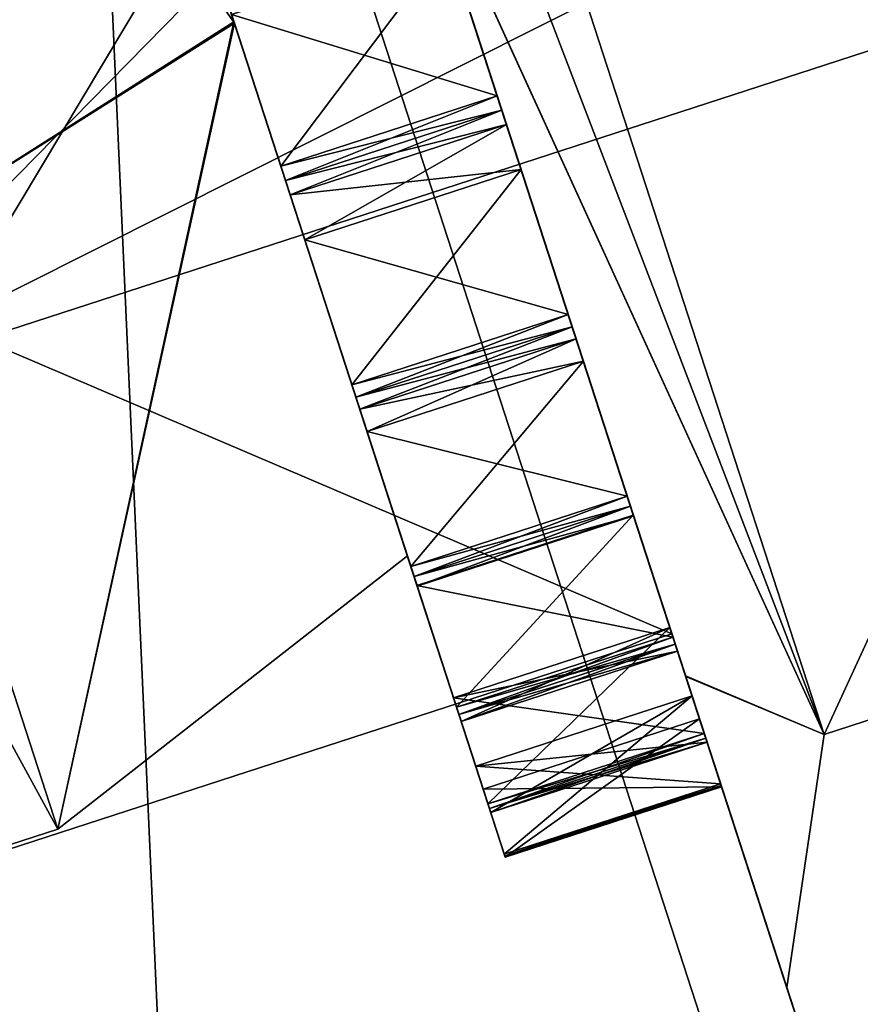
# Model space of a CAD drawing. Header units: inches. Extents: x -11.1 to 11.1, y -2.2 to 7.8.
# Tile 122 of 146: x -10.12 to -9.987, y 4.652 to 4.807. Entities that reach past the tile are written whole.
import ezdxf

# ---------------------------------------------------------------- set-up
doc = ezdxf.new("R2010")
doc.units = ezdxf.units.IN
doc.header["$LTSCALE"] = 101.851852
doc.header["$MEASUREMENT"] = 0
for name, color, linetype in [('19255', 7, 'CONTINUOUS'), ('19257', 7, 'CONTINUOUS'), ('19266', 7, 'CONTINUOUS'), ('19398', 7, 'CONTINUOUS'), ('19399', 7, 'CONTINUOUS'), ('19400', 7, 'CONTINUOUS'), ('19401', 7, 'CONTINUOUS'), ('19402', 7, 'CONTINUOUS'), ('19403', 7, 'CONTINUOUS'), ('19404', 7, 'CONTINUOUS'), ('19409', 7, 'CONTINUOUS'), ('19410', 7, 'CONTINUOUS'), ('29181', 7, 'CONTINUOUS'), ('29183', 7, 'CONTINUOUS'), ('29184', 7, 'CONTINUOUS'), ('29186', 7, 'CONTINUOUS'), ('29189', 7, 'CONTINUOUS'), ('29191', 7, 'CONTINUOUS'), ('29194', 7, 'CONTINUOUS'), ('29197', 7, 'CONTINUOUS'), ('29198', 7, 'CONTINUOUS'), ('29199', 7, 'CONTINUOUS'), ('29201', 7, 'CONTINUOUS'), ('29202', 7, 'CONTINUOUS'), ('29208', 7, 'CONTINUOUS'), ('29212', 7, 'CONTINUOUS'), ('29215', 7, 'CONTINUOUS'), ('29220', 7, 'CONTINUOUS'), ('29228', 7, 'CONTINUOUS'), ('29233', 7, 'CONTINUOUS'), ('29238', 7, 'CONTINUOUS'), ('29241', 7, 'CONTINUOUS'), ('29242', 7, 'CONTINUOUS'), ('29256', 7, 'CONTINUOUS'), ('29262', 7, 'CONTINUOUS'), ('29268', 7, 'CONTINUOUS'), ('29275', 7, 'CONTINUOUS'), ('29279', 7, 'CONTINUOUS'), ('29280', 7, 'CONTINUOUS'), ('29282', 7, 'CONTINUOUS'), ('29286', 7, 'CONTINUOUS'), ('29287', 7, 'CONTINUOUS'), ('29294', 7, 'CONTINUOUS'), ('29295', 7, 'CONTINUOUS'), ('29296', 7, 'CONTINUOUS'), ('29297', 7, 'CONTINUOUS'), ('29299', 7, 'CONTINUOUS'), ('29301', 7, 'CONTINUOUS'), ('29302', 7, 'CONTINUOUS'), ('29307', 7, 'CONTINUOUS'), ('29308', 7, 'CONTINUOUS'), ('29310', 7, 'CONTINUOUS'), ('29312', 7, 'CONTINUOUS'), ('29313', 7, 'CONTINUOUS'), ('29322', 7, 'CONTINUOUS')]:
    doc.layers.add(name, color=color, linetype=linetype)

msp = doc.modelspace()

# ---------------------------------------------------------------- linework, layer by layer
at = {"layer": '19255', "linetype": 'Continuous'}
for points in [[(-11.09507, 6.81308, 9.40325), (-9.76142, 2.70853, 13.23442), (-10.30034, 4.36716, 14.10393), (-11.09507, 6.81308, 9.40325)], [(-9.76142, 2.70853, 13.23442), (-11.09507, 6.81308, 9.40325), (-10.51656, 5.0326, 10.33823), (-9.76142, 2.70853, 13.23442)], [(-10.47549, 4.90621, 10.37387), (-9.76142, 2.70853, 13.23442), (-10.51656, 5.0326, 10.33823), (-10.47549, 4.90621, 10.37387)], [(-9.76142, 2.70853, 13.23442), (-10.47549, 4.90621, 10.37387), (-10.43443, 4.77983, 10.33823), (-9.76142, 2.70853, 13.23442)], [(-10.4044, 4.68742, 10.24098), (-9.76142, 2.70853, 13.23442), (-10.43443, 4.77983, 10.33823), (-10.4044, 4.68742, 10.24098)], [(-10.0624, 3.63485, 7.85078), (-9.76142, 2.70853, 13.23442), (-10.41483, 4.71951, 8.98736), (-10.0624, 3.63485, 7.85078)], [(-10.41483, 4.71951, 8.98736), (-9.76142, 2.70853, 13.23442), (-10.4044, 4.68742, 9.97552), (-10.41483, 4.71951, 8.98736)], [(-10.4044, 4.68742, 9.97552), (-9.76142, 2.70853, 13.23442), (-10.39342, 4.65363, 10.10825), (-10.4044, 4.68742, 9.97552)], [(-10.39342, 4.65363, 10.10825), (-9.76142, 2.70853, 13.23442), (-10.4044, 4.68742, 10.24098), (-10.39342, 4.65363, 10.10825)]]:
    msp.add_3dface(points, dxfattribs=at)
at = {"layer": '19257', "linetype": 'Continuous'}
for points in [[(-9.58262, 2.76662, 13.23442), (-10.91627, 6.87118, 14.40325), (-10.12154, 4.42525, 14.10393), (-9.58262, 2.76662, 13.23442)], [(-10.91627, 6.87118, 14.40325), (-9.58262, 2.76662, 13.23442), (-10.29669, 4.96431, 10.37387), (-10.91627, 6.87118, 14.40325)], [(-10.29669, 4.96431, 10.37387), (-9.58262, 2.76662, 13.23442), (-10.25563, 4.83792, 10.33823), (-10.29669, 4.96431, 10.37387)], [(-9.8836, 3.69295, 7.85078), (-10.23603, 4.77761, 8.98736), (-10.29669, 4.96431, 9.84262), (-9.8836, 3.69295, 7.85078)], [(-10.25563, 4.83792, 9.87827), (-9.8836, 3.69295, 7.85078), (-10.29669, 4.96431, 9.84262), (-10.25563, 4.83792, 9.87827)], [(-10.25563, 4.83792, 10.33823), (-9.58262, 2.76662, 13.23442), (-10.2256, 4.74552, 10.24098), (-10.25563, 4.83792, 10.33823)], [(-10.2256, 4.74552, 9.97552), (-9.8836, 3.69295, 7.85078), (-10.25563, 4.83792, 9.87827), (-10.2256, 4.74552, 9.97552)], [(-9.58262, 2.76662, 13.23442), (-9.58262, 2.76662, 6.17252), (-10.2256, 4.74552, 10.24098), (-9.58262, 2.76662, 13.23442)], [(-9.58262, 2.76662, 6.17252), (-9.8836, 3.69295, 7.85078), (-10.2256, 4.74552, 9.97552), (-9.58262, 2.76662, 6.17252)], [(-10.2256, 4.74552, 10.24098), (-9.58262, 2.76662, 6.17252), (-10.21462, 4.71172, 10.10825), (-10.2256, 4.74552, 10.24098)], [(-10.21462, 4.71172, 10.10825), (-9.58262, 2.76662, 6.17252), (-10.2256, 4.74552, 9.97552), (-10.21462, 4.71172, 10.10825)]]:
    msp.add_3dface(points, dxfattribs=at)
at = {"layer": '19266', "linetype": 'Continuous'}
for points in [[(-9.8836, 3.69295, 7.85078), (-10.41483, 4.71951, 8.98736), (-10.23603, 4.77761, 8.98736), (-9.8836, 3.69295, 7.85078)], [(-10.0624, 3.63485, 7.85078), (-10.41483, 4.71951, 8.98736), (-9.8836, 3.69295, 7.85078), (-10.0624, 3.63485, 7.85078)]]:
    msp.add_3dface(points, dxfattribs=at)
at = {"layer": '19398', "linetype": 'Continuous'}
for points in [[(-10.59798, 5.89159, 9.35825), (-9.9954, 4.03703, 9.35825), (-10.59798, 5.89159, 10.14575), (-10.59798, 5.89159, 9.35825)], [(-10.59798, 5.89159, 10.14575), (-9.9954, 4.03703, 9.35825), (-10.3474, 5.12036, 9.82411), (-10.59798, 5.89159, 10.14575)], [(-10.3474, 5.12036, 9.82411), (-9.9954, 4.03703, 9.35825), (-10.24599, 4.80825, 9.82411), (-10.3474, 5.12036, 9.82411)], [(-10.08252, 4.30514, 10.82634), (-10.29283, 4.95242, 11.10825), (-10.1953, 4.65224, 10.10825), (-10.08252, 4.30514, 10.82634)], [(-9.9954, 4.03703, 9.35825), (-10.1953, 4.65224, 10.10825), (-10.24599, 4.80825, 9.82411), (-9.9954, 4.03703, 9.35825)], [(-9.9954, 4.03703, 9.35825), (-10.08252, 4.30514, 10.82634), (-10.1953, 4.65224, 10.10825), (-9.9954, 4.03703, 9.35825)]]:
    msp.add_3dface(points, dxfattribs=at)
at = {"layer": '19399', "linetype": 'Continuous'}
for points in [[(-10.03306, 6.07514, 8.76425), (-9.43213, 4.22004, 8.76425), (-10.43252, 5.94535, 8.93823), (-10.03306, 6.07514, 8.76425)], [(-9.43213, 4.22004, 8.76425), (-10.03306, 6.07514, 8.76425), (-9.43047, 4.22058, 8.76425), (-9.43213, 4.22004, 8.76425)], [(-9.9954, 4.03703, 9.35825), (-10.59798, 5.89159, 9.35825), (-10.43252, 5.94535, 8.93823), (-9.9954, 4.03703, 9.35825)], [(-9.83051, 4.0906, 8.93883), (-9.9954, 4.03703, 9.35825), (-10.43252, 5.94535, 8.93823), (-9.83051, 4.0906, 8.93883)], [(-9.43213, 4.22004, 8.76425), (-9.83051, 4.0906, 8.93883), (-10.43252, 5.94535, 8.93823), (-9.43213, 4.22004, 8.76425)]]:
    msp.add_3dface(points, dxfattribs=at)
at = {"layer": '19400', "linetype": 'Continuous'}
for points in [[(-9.43047, 4.22058, 8.76425), (-10.03306, 6.07514, 8.76425), (-9.08567, 4.3907, 8.76425), (-9.43047, 4.22058, 8.76425)], [(-9.08567, 4.3907, 8.76425), (-10.03306, 6.07514, 8.76425), (-8.8028, 4.65114, 8.76425), (-9.08567, 4.3907, 8.76425)], [(-8.8028, 4.65114, 8.76425), (-10.03306, 6.07514, 8.76425), (-8.14349, 5.6877, 8.76425), (-8.8028, 4.65114, 8.76425)]]:
    msp.add_3dface(points, dxfattribs=at)
at = {"layer": '19401', "linetype": 'Continuous'}
for points in [[(-10.41918, 5.94968, 9.35825), (-9.8166, 4.09512, 10.14575), (-9.8166, 4.09512, 9.35825), (-10.41918, 5.94968, 9.35825)], [(-9.8166, 4.09512, 10.14575), (-10.41918, 5.94968, 9.35825), (-10.06719, 4.86635, 9.82411), (-9.8166, 4.09512, 10.14575)], [(-10.11403, 5.01051, 11.10825), (-9.90372, 4.36324, 10.82634), (-10.06719, 4.86635, 10.39239), (-10.11403, 5.01051, 11.10825)], [(-9.90372, 4.36324, 10.82634), (-10.0165, 4.71034, 10.10825), (-10.06719, 4.86635, 10.39239), (-9.90372, 4.36324, 10.82634)], [(-10.0165, 4.71034, 10.10825), (-9.8166, 4.09512, 10.14575), (-10.06719, 4.86635, 9.82411), (-10.0165, 4.71034, 10.10825)], [(-9.90372, 4.36324, 10.82634), (-9.8166, 4.09512, 10.14575), (-10.0165, 4.71034, 10.10825), (-9.90372, 4.36324, 10.82634)]]:
    msp.add_3dface(points, dxfattribs=at)
at = {"layer": '19402', "linetype": 'Continuous'}
for points in [[(-9.43047, 4.22058, 8.95225), (-10.03306, 6.07514, 8.95225), (-10.30609, 5.98643, 9.07116), (-9.43047, 4.22058, 8.95225)], [(-10.30609, 5.98643, 9.07116), (-10.41918, 5.94968, 9.35825), (-9.7039, 4.13174, 9.07158), (-10.30609, 5.98643, 9.07116)], [(-9.43161, 4.22021, 8.95225), (-10.30609, 5.98643, 9.07116), (-9.7039, 4.13174, 9.07158), (-9.43161, 4.22021, 8.95225)], [(-9.43047, 4.22058, 8.95225), (-10.30609, 5.98643, 9.07116), (-9.43161, 4.22021, 8.95225), (-9.43047, 4.22058, 8.95225)], [(-10.41918, 5.94968, 9.35825), (-9.8166, 4.09512, 9.35825), (-9.7039, 4.13174, 9.07158), (-10.41918, 5.94968, 9.35825)]]:
    msp.add_3dface(points, dxfattribs=at)
at = {"layer": '19403', "linetype": 'Continuous'}
msp.add_3dface([(-8.14349, 5.6877, 8.95225), (-10.03306, 6.07514, 8.95225), (-9.43047, 4.22058, 8.95225), (-8.14349, 5.6877, 8.95225)], dxfattribs=at)
at = {"layer": '19404', "linetype": 'Continuous'}
for points in [[(-10.29283, 4.95242, 11.10825), (-10.08252, 4.30514, 10.82634), (-10.11403, 5.01051, 11.10825), (-10.29283, 4.95242, 11.10825)], [(-10.11403, 5.01051, 11.10825), (-10.08252, 4.30514, 10.82634), (-9.90372, 4.36324, 10.82634), (-10.11403, 5.01051, 11.10825)]]:
    msp.add_3dface(points, dxfattribs=at)
at = {"layer": '19409', "linetype": 'Continuous'}
for points in [[(-10.0165, 4.71034, 10.10825), (-10.24599, 4.80825, 10.39239), (-10.06719, 4.86635, 10.39239), (-10.0165, 4.71034, 10.10825)], [(-10.1953, 4.65224, 10.10825), (-10.24599, 4.80825, 10.39239), (-10.0165, 4.71034, 10.10825), (-10.1953, 4.65224, 10.10825)]]:
    msp.add_3dface(points, dxfattribs=at)
at = {"layer": '19410', "linetype": 'Continuous'}
for points in [[(-10.24599, 4.80825, 9.82411), (-10.1953, 4.65224, 10.10825), (-10.06719, 4.86635, 9.82411), (-10.24599, 4.80825, 9.82411)], [(-10.1953, 4.65224, 10.10825), (-10.0165, 4.71034, 10.10825), (-10.06719, 4.86635, 9.82411), (-10.1953, 4.65224, 10.10825)]]:
    msp.add_3dface(points, dxfattribs=at)
at = {"layer": '29181', "color": 9, "linetype": 'Continuous', "true_color": 0xc6c1bc}
for points in [[(-10.0746, 4.77265, 10.34106), (-10.03291, 4.76084, 10.33173), (-10.04036, 4.78377, 10.34106), (-10.0746, 4.77265, 10.34106)], [(-10.0746, 4.77265, 10.34106), (-10.06714, 4.74972, 10.33173), (-10.03291, 4.76084, 10.33173), (-10.0746, 4.77265, 10.34106)]]:
    msp.add_3dface(points, dxfattribs=at)
at = {"layer": '29183', "color": 9, "linetype": 'Continuous', "true_color": 0xc6c1bc}
for points in [[(-10.0456, 4.6834, 10.02623), (-10.05106, 4.70021, 10.00736), (-10.01682, 4.71134, 10.00736), (-10.0456, 4.6834, 10.02623)], [(-10.0456, 4.6834, 10.02623), (-10.01682, 4.71134, 10.00736), (-10.01136, 4.69452, 10.02623), (-10.0456, 4.6834, 10.02623)]]:
    msp.add_3dface(points, dxfattribs=at)
at = {"layer": '29184', "color": 9, "linetype": 'Continuous', "true_color": 0xc6c1bc}
for points in [[(-9.99239, 4.69439, 9.90575), (-10.11789, 5.0224, 9.72125), (-10.10077, 5.02797, 9.70325), (-9.99239, 4.69439, 9.90575)], [(-10.10077, 5.02797, 10.51325), (-10.058, 4.83806, 10.44321), (-9.99239, 4.69439, 10.31075), (-10.10077, 5.02797, 10.51325)], [(-10.0581, 4.83839, 9.77309), (-10.11789, 5.0224, 9.72125), (-9.99239, 4.69439, 9.90575), (-10.0581, 4.83839, 9.77309)], [(-10.01433, 4.70367, 9.91473), (-10.0581, 4.83839, 9.77309), (-9.99239, 4.69439, 9.90575), (-10.01433, 4.70367, 9.91473)], [(-10.058, 4.83806, 10.44321), (-10.0143, 4.70358, 10.3016), (-9.99239, 4.69439, 10.31075), (-10.058, 4.83806, 10.44321)], [(-9.9983, 4.65435, 10.10826), (-10.01433, 4.70367, 9.91473), (-9.99239, 4.69439, 9.90575), (-9.9983, 4.65435, 10.10826)], [(-10.0143, 4.70358, 10.3016), (-9.9983, 4.65435, 10.10826), (-9.99239, 4.69439, 10.31075), (-10.0143, 4.70358, 10.3016)], [(-9.99239, 4.69439, 10.31075), (-9.9983, 4.65435, 10.10826), (-9.99239, 4.69439, 9.90575), (-9.99239, 4.69439, 10.31075)]]:
    msp.add_3dface(points, dxfattribs=at)
at = {"layer": '29186', "color": 9, "linetype": 'Continuous', "true_color": 0xc6c1bc}
for points in [[(-10.07839, 4.78431, 10.37022), (-10.07765, 4.78204, 10.36802), (-10.04415, 4.79544, 10.37022), (-10.07839, 4.78431, 10.37022)], [(-10.07765, 4.78204, 10.36802), (-10.04341, 4.79316, 10.36802), (-10.04415, 4.79544, 10.37022), (-10.07765, 4.78204, 10.36802)], [(-10.07765, 4.78204, 10.36802), (-10.07691, 4.77978, 10.3658), (-10.04341, 4.79316, 10.36802), (-10.07765, 4.78204, 10.36802)], [(-10.07691, 4.77978, 10.3658), (-10.04268, 4.79091, 10.3658), (-10.04341, 4.79316, 10.36802), (-10.07691, 4.77978, 10.3658)]]:
    msp.add_3dface(points, dxfattribs=at)
at = {"layer": '29189', "color": 9, "linetype": 'Continuous', "true_color": 0xc6c1bc}
for points in [[(-10.0456, 4.6834, 10.19027), (-10.04537, 4.6827, 10.1871), (-10.01136, 4.69452, 10.19027), (-10.0456, 4.6834, 10.19027)], [(-10.04537, 4.6827, 10.1871), (-10.01113, 4.69382, 10.1871), (-10.01136, 4.69452, 10.19027), (-10.04537, 4.6827, 10.1871)], [(-10.04537, 4.6827, 10.1871), (-10.04515, 4.68202, 10.18393), (-10.01113, 4.69382, 10.1871), (-10.04537, 4.6827, 10.1871)], [(-10.04515, 4.68202, 10.18393), (-10.01091, 4.69315, 10.18393), (-10.01113, 4.69382, 10.1871), (-10.04515, 4.68202, 10.18393)]]:
    msp.add_3dface(points, dxfattribs=at)
at = {"layer": '29191', "color": 9, "linetype": 'Continuous', "true_color": 0xc6c1bc}
for points in [[(-10.08618, 4.80831, 10.37585), (-10.04415, 4.79544, 10.37022), (-10.05195, 4.81944, 10.37585), (-10.08618, 4.80831, 10.37585)], [(-10.08618, 4.80831, 10.37585), (-10.07839, 4.78431, 10.37022), (-10.04415, 4.79544, 10.37022), (-10.08618, 4.80831, 10.37585)]]:
    msp.add_3dface(points, dxfattribs=at)
at = {"layer": '29194', "color": 9, "linetype": 'Continuous', "true_color": 0xc6c1bc}
for points in [[(-10.0578, 4.72096, 10.28824), (-10.05729, 4.7194, 10.28543), (-10.02356, 4.73208, 10.28824), (-10.0578, 4.72096, 10.28824)], [(-10.05729, 4.7194, 10.28543), (-10.02306, 4.73053, 10.28543), (-10.02356, 4.73208, 10.28824), (-10.05729, 4.7194, 10.28543)], [(-10.05729, 4.7194, 10.28543), (-10.0568, 4.71787, 10.28261), (-10.02306, 4.73053, 10.28543), (-10.05729, 4.7194, 10.28543)], [(-10.0568, 4.71787, 10.28261), (-10.02256, 4.72899, 10.28261), (-10.02306, 4.73053, 10.28543), (-10.0568, 4.71787, 10.28261)]]:
    msp.add_3dface(points, dxfattribs=at)
at = {"layer": '29197', "color": 9, "linetype": 'Continuous', "true_color": 0xc6c1bc}
for points in [[(-10.0568, 4.71787, 10.28261), (-10.05684, 4.71799, 10.25676), (-10.0226, 4.72911, 10.25676), (-10.0568, 4.71787, 10.28261)], [(-10.0568, 4.71787, 10.28261), (-10.0226, 4.72911, 10.25676), (-10.02256, 4.72899, 10.28261), (-10.0568, 4.71787, 10.28261)]]:
    msp.add_3dface(points, dxfattribs=at)
at = {"layer": '29198', "color": 9, "linetype": 'Continuous', "true_color": 0xc6c1bc}
for points in [[(-10.04983, 4.69643, 10.23468), (-10.05106, 4.70021, 10.20914), (-10.01682, 4.71134, 10.20914), (-10.04983, 4.69643, 10.23468)], [(-10.04983, 4.69643, 10.23468), (-10.01682, 4.71134, 10.20914), (-10.01559, 4.70755, 10.23468), (-10.04983, 4.69643, 10.23468)]]:
    msp.add_3dface(points, dxfattribs=at)
at = {"layer": '29199', "color": 9, "linetype": 'Continuous', "true_color": 0xc6c1bc}
for points in [[(-10.06474, 4.74231, 10.30106), (-10.02356, 4.73208, 10.28824), (-10.0305, 4.75344, 10.30106), (-10.06474, 4.74231, 10.30106)], [(-10.06474, 4.74231, 10.30106), (-10.0578, 4.72096, 10.28824), (-10.02356, 4.73208, 10.28824), (-10.06474, 4.74231, 10.30106)]]:
    msp.add_3dface(points, dxfattribs=at)
at = {"layer": '29201', "color": 9, "linetype": 'Continuous', "true_color": 0xc6c1bc}
for points in [[(-10.04636, 4.68575, 10.10825), (-10.00862, 4.6861, 10.08501), (-10.01212, 4.69687, 10.10825), (-10.04636, 4.68575, 10.10825)], [(-10.04636, 4.68575, 10.10825), (-10.04286, 4.67497, 10.08501), (-10.00862, 4.6861, 10.08501), (-10.04636, 4.68575, 10.10825)]]:
    msp.add_3dface(points, dxfattribs=at)
at = {"layer": '29202', "color": 9, "linetype": 'Continuous', "true_color": 0xc6c1bc}
for points in [[(-10.0578, 4.72096, 9.92825), (-10.06474, 4.74231, 9.91543), (-10.0305, 4.75344, 9.91543), (-10.0578, 4.72096, 9.92825)], [(-10.0578, 4.72096, 9.92825), (-10.0305, 4.75344, 9.91543), (-10.02356, 4.73208, 9.92825), (-10.0578, 4.72096, 9.92825)]]:
    msp.add_3dface(points, dxfattribs=at)
at = {"layer": '29208', "color": 9, "linetype": 'Continuous', "true_color": 0xc6c1bc}
for points in [[(-10.06589, 4.74586, 10.32665), (-10.0305, 4.75344, 10.30106), (-10.03165, 4.75699, 10.32665), (-10.06589, 4.74586, 10.32665)], [(-10.06589, 4.74586, 10.32665), (-10.06474, 4.74231, 10.30106), (-10.0305, 4.75344, 10.30106), (-10.06589, 4.74586, 10.32665)]]:
    msp.add_3dface(points, dxfattribs=at)
at = {"layer": '29212', "color": 9, "linetype": 'Continuous', "true_color": 0xc6c1bc}
for points in [[(-10.04754, 4.68939, 10.15926), (-10.00877, 4.68656, 10.13797), (-10.0133, 4.70051, 10.15926), (-10.04754, 4.68939, 10.15926)], [(-10.04754, 4.68939, 10.15926), (-10.04301, 4.67544, 10.13797), (-10.00877, 4.68656, 10.13797), (-10.04754, 4.68939, 10.15926)]]:
    msp.add_3dface(points, dxfattribs=at)
at = {"layer": '29215', "color": 9, "linetype": 'Continuous', "true_color": 0xc6c1bc}
for points in [[(-10.04301, 4.67544, 10.13797), (-10.04293, 4.67519, 10.13473), (-10.00877, 4.68656, 10.13797), (-10.04301, 4.67544, 10.13797)], [(-10.04293, 4.67519, 10.13473), (-10.00869, 4.68631, 10.13473), (-10.00877, 4.68656, 10.13797), (-10.04293, 4.67519, 10.13473)], [(-10.04293, 4.67519, 10.13473), (-10.04286, 4.67497, 10.13149), (-10.00869, 4.68631, 10.13473), (-10.04293, 4.67519, 10.13473)], [(-10.04286, 4.67497, 10.13149), (-10.00862, 4.6861, 10.13149), (-10.00869, 4.68631, 10.13473), (-10.04286, 4.67497, 10.13149)]]:
    msp.add_3dface(points, dxfattribs=at)
at = {"layer": '29220', "color": 9, "linetype": 'Continuous', "true_color": 0xc6c1bc}
for points in [[(-10.0581, 4.83839, 9.77309), (-10.01433, 4.70367, 9.91473), (-10.05538, 4.83, 9.81729), (-10.0581, 4.83839, 9.77309)], [(-10.0143, 4.70358, 10.3016), (-10.058, 4.83806, 10.44321), (-10.03165, 4.75699, 10.32665), (-10.0143, 4.70358, 10.3016)], [(-10.03165, 4.75699, 10.32665), (-10.058, 4.83806, 10.44321), (-10.03228, 4.7589, 10.3292), (-10.03165, 4.75699, 10.32665)], [(-10.03228, 4.7589, 10.3292), (-10.058, 4.83806, 10.44321), (-10.03291, 4.76084, 10.33173), (-10.03228, 4.7589, 10.3292)], [(-10.03291, 4.76084, 10.33173), (-10.058, 4.83806, 10.44321), (-10.04268, 4.79091, 10.3658), (-10.03291, 4.76084, 10.33173)], [(-10.04268, 4.79091, 10.3658), (-10.058, 4.83806, 10.44321), (-10.04341, 4.79316, 10.36802), (-10.04268, 4.79091, 10.3658)], [(-10.04341, 4.79316, 10.36802), (-10.058, 4.83806, 10.44321), (-10.04415, 4.79544, 10.37022), (-10.04341, 4.79316, 10.36802)], [(-10.04415, 4.79544, 10.37022), (-10.058, 4.83806, 10.44321), (-10.05195, 4.81944, 10.37585), (-10.04415, 4.79544, 10.37022)], [(-10.05538, 4.83, 9.81729), (-10.01433, 4.70367, 9.91473), (-10.04415, 4.79544, 9.84627), (-10.05538, 4.83, 9.81729)], [(-10.05195, 4.81944, 9.84064), (-10.05538, 4.83, 9.81729), (-10.04415, 4.79544, 9.84627), (-10.05195, 4.81944, 9.84064)], [(-10.04415, 4.79544, 9.84627), (-10.01433, 4.70367, 9.91473), (-10.04341, 4.79316, 9.84847), (-10.04415, 4.79544, 9.84627)], [(-10.04341, 4.79316, 9.84847), (-10.01433, 4.70367, 9.91473), (-10.04268, 4.79091, 9.85069), (-10.04341, 4.79316, 9.84847)], [(-10.04268, 4.79091, 9.85069), (-10.01433, 4.70367, 9.91473), (-10.03291, 4.76084, 9.88477), (-10.04268, 4.79091, 9.85069)], [(-10.04036, 4.78377, 9.87544), (-10.04268, 4.79091, 9.85069), (-10.03291, 4.76084, 9.88477), (-10.04036, 4.78377, 9.87544)], [(-10.04036, 4.78377, 10.34106), (-10.03291, 4.76084, 10.33173), (-10.04268, 4.79091, 10.3658), (-10.04036, 4.78377, 10.34106)], [(-10.03291, 4.76084, 9.88477), (-10.01433, 4.70367, 9.91473), (-10.03228, 4.7589, 9.8873), (-10.03291, 4.76084, 9.88477)], [(-10.03228, 4.7589, 9.8873), (-10.01433, 4.70367, 9.91473), (-10.03165, 4.75699, 9.88985), (-10.03228, 4.7589, 9.8873)], [(-10.02356, 4.73208, 10.28824), (-10.0143, 4.70358, 10.3016), (-10.03165, 4.75699, 10.32665), (-10.02356, 4.73208, 10.28824)], [(-10.03165, 4.75699, 9.88985), (-10.01433, 4.70367, 9.91473), (-10.0305, 4.75344, 9.91543), (-10.03165, 4.75699, 9.88985)], [(-10.0305, 4.75344, 10.30106), (-10.02356, 4.73208, 10.28824), (-10.03165, 4.75699, 10.32665), (-10.0305, 4.75344, 10.30106)], [(-10.0305, 4.75344, 9.91543), (-10.01433, 4.70367, 9.91473), (-10.02356, 4.73208, 9.92825), (-10.0305, 4.75344, 9.91543)], [(-10.02306, 4.73053, 10.28543), (-10.0143, 4.70358, 10.3016), (-10.02356, 4.73208, 10.28824), (-10.02306, 4.73053, 10.28543)], [(-10.02356, 4.73208, 9.92825), (-10.01433, 4.70367, 9.91473), (-10.02306, 4.73053, 9.93106), (-10.02356, 4.73208, 9.92825)], [(-10.02256, 4.72899, 10.28261), (-10.0143, 4.70358, 10.3016), (-10.02306, 4.73053, 10.28543), (-10.02256, 4.72899, 10.28261)], [(-10.02306, 4.73053, 9.93106), (-10.01433, 4.70367, 9.91473), (-10.02256, 4.72899, 9.93388), (-10.02306, 4.73053, 9.93106)], [(-10.0226, 4.72911, 9.95974), (-10.02256, 4.72899, 9.93388), (-10.01633, 4.70981, 9.97576), (-10.0226, 4.72911, 9.95974)], [(-10.0226, 4.72911, 10.25676), (-10.01633, 4.70981, 10.24073), (-10.02256, 4.72899, 10.28261), (-10.0226, 4.72911, 10.25676)], [(-10.01633, 4.70981, 10.24073), (-10.0143, 4.70358, 10.3016), (-10.02256, 4.72899, 10.28261), (-10.01633, 4.70981, 10.24073)], [(-10.02256, 4.72899, 9.93388), (-10.01433, 4.70367, 9.91473), (-10.01633, 4.70981, 9.97576), (-10.02256, 4.72899, 9.93388)], [(-10.01682, 4.71134, 10.00736), (-10.01559, 4.70755, 9.98181), (-10.01136, 4.69452, 10.02623), (-10.01682, 4.71134, 10.00736)], [(-10.01682, 4.71134, 10.20914), (-10.01136, 4.69452, 10.19027), (-10.01559, 4.70755, 10.23468), (-10.01682, 4.71134, 10.20914)], [(-10.01596, 4.70867, 10.23771), (-10.0143, 4.70358, 10.3016), (-10.01633, 4.70981, 10.24073), (-10.01596, 4.70867, 10.23771)], [(-10.01633, 4.70981, 9.97576), (-10.01433, 4.70367, 9.91473), (-10.01596, 4.70867, 9.97878), (-10.01633, 4.70981, 9.97576)], [(-10.01559, 4.70755, 10.23468), (-10.0143, 4.70358, 10.3016), (-10.01596, 4.70867, 10.23771), (-10.01559, 4.70755, 10.23468)], [(-10.01596, 4.70867, 9.97878), (-10.01433, 4.70367, 9.91473), (-10.01559, 4.70755, 9.98181), (-10.01596, 4.70867, 9.97878)], [(-10.01136, 4.69452, 10.19027), (-10.0143, 4.70358, 10.3016), (-10.01559, 4.70755, 10.23468), (-10.01136, 4.69452, 10.19027)], [(-10.01559, 4.70755, 9.98181), (-10.01433, 4.70367, 9.91473), (-10.01136, 4.69452, 10.02623), (-10.01559, 4.70755, 9.98181)], [(-10.01433, 4.70367, 9.91473), (-9.9983, 4.65435, 10.10826), (-10.01136, 4.69452, 10.02623), (-10.01433, 4.70367, 9.91473)], [(-9.9983, 4.65435, 10.10826), (-10.0143, 4.70358, 10.3016), (-10.00877, 4.68656, 10.13797), (-9.9983, 4.65435, 10.10826)], [(-10.00877, 4.68656, 10.13797), (-10.0143, 4.70358, 10.3016), (-10.01091, 4.69315, 10.18393), (-10.00877, 4.68656, 10.13797)], [(-10.01091, 4.69315, 10.18393), (-10.0143, 4.70358, 10.3016), (-10.01113, 4.69382, 10.1871), (-10.01091, 4.69315, 10.18393)], [(-10.01113, 4.69382, 10.1871), (-10.0143, 4.70358, 10.3016), (-10.01136, 4.69452, 10.19027), (-10.01113, 4.69382, 10.1871)], [(-10.0133, 4.70051, 10.05723), (-10.01091, 4.69315, 10.03256), (-10.00877, 4.68656, 10.07853), (-10.0133, 4.70051, 10.05723)], [(-10.0133, 4.70051, 10.15926), (-10.00877, 4.68656, 10.13797), (-10.01091, 4.69315, 10.18393), (-10.0133, 4.70051, 10.15926)], [(-10.01212, 4.69687, 10.10825), (-10.00862, 4.6861, 10.08501), (-10.00862, 4.6861, 10.13149), (-10.01212, 4.69687, 10.10825)], [(-10.01136, 4.69452, 10.02623), (-9.9983, 4.65435, 10.10826), (-10.01113, 4.69382, 10.02939), (-10.01136, 4.69452, 10.02623)], [(-10.01113, 4.69382, 10.02939), (-9.9983, 4.65435, 10.10826), (-10.01091, 4.69315, 10.03256), (-10.01113, 4.69382, 10.02939)], [(-10.01091, 4.69315, 10.03256), (-9.9983, 4.65435, 10.10826), (-10.00877, 4.68656, 10.07853), (-10.01091, 4.69315, 10.03256)], [(-10.00877, 4.68656, 10.07853), (-9.9983, 4.65435, 10.10826), (-10.00869, 4.68631, 10.08176), (-10.00877, 4.68656, 10.07853)], [(-10.00869, 4.68631, 10.13473), (-9.9983, 4.65435, 10.10826), (-10.00877, 4.68656, 10.13797), (-10.00869, 4.68631, 10.13473)], [(-10.00869, 4.68631, 10.08176), (-9.9983, 4.65435, 10.10826), (-10.00862, 4.6861, 10.08501), (-10.00869, 4.68631, 10.08176)], [(-10.00862, 4.6861, 10.13149), (-9.9983, 4.65435, 10.10826), (-10.00869, 4.68631, 10.13473), (-10.00862, 4.6861, 10.13149)], [(-10.00862, 4.6861, 10.08501), (-9.9983, 4.65435, 10.10826), (-10.00862, 4.6861, 10.13149), (-10.00862, 4.6861, 10.08501)]]:
    msp.add_3dface(points, dxfattribs=at)
at = {"layer": '29228', "color": 9, "linetype": 'Continuous', "true_color": 0xc6c1bc}
for points in [[(-9.77551, 5.13365, 9.85825), (-10.23202, 4.98532, 9.85825), (-10.15477, 4.74756, 10.10763), (-9.77551, 5.13365, 9.85825)], [(-9.72087, 4.96548, 9.93152), (-9.77551, 5.13365, 9.85825), (-10.15477, 4.74756, 10.10763), (-9.72087, 4.96548, 9.93152)], [(-9.69826, 4.89589, 10.10886), (-9.72087, 4.96548, 9.93152), (-10.15477, 4.74756, 10.10763), (-9.69826, 4.89589, 10.10886)], [(-10.17738, 4.81715, 10.28498), (-9.69826, 4.89589, 10.10886), (-10.15477, 4.74756, 10.10763), (-10.17738, 4.81715, 10.28498)]]:
    msp.add_3dface(points, dxfattribs=at)
at = {"layer": '29233', "color": 9, "linetype": 'Continuous', "true_color": 0xc6c1bc}
for points in [[(-10.0456, 4.6834, 10.02623), (-10.01136, 4.69452, 10.02623), (-10.01113, 4.69382, 10.02939), (-10.0456, 4.6834, 10.02623)], [(-10.04537, 4.6827, 10.02939), (-10.0456, 4.6834, 10.02623), (-10.01113, 4.69382, 10.02939), (-10.04537, 4.6827, 10.02939)], [(-10.04537, 4.6827, 10.02939), (-10.01113, 4.69382, 10.02939), (-10.01091, 4.69315, 10.03256), (-10.04537, 4.6827, 10.02939)], [(-10.04515, 4.68202, 10.03256), (-10.04537, 4.6827, 10.02939), (-10.01091, 4.69315, 10.03256), (-10.04515, 4.68202, 10.03256)]]:
    msp.add_3dface(points, dxfattribs=at)
at = {"layer": '29238', "color": 9, "linetype": 'Continuous', "true_color": 0xc6c1bc}
for points in [[(-10.06714, 4.74972, 9.88477), (-10.0746, 4.77265, 9.87544), (-10.04036, 4.78377, 9.87544), (-10.06714, 4.74972, 9.88477)], [(-10.06714, 4.74972, 9.88477), (-10.04036, 4.78377, 9.87544), (-10.03291, 4.76084, 9.88477), (-10.06714, 4.74972, 9.88477)]]:
    msp.add_3dface(points, dxfattribs=at)
at = {"layer": '29241', "color": 9, "linetype": 'Continuous', "true_color": 0xc6c1bc}
for points in [[(-10.04515, 4.68202, 10.18393), (-10.04754, 4.68939, 10.15926), (-10.0133, 4.70051, 10.15926), (-10.04515, 4.68202, 10.18393)], [(-10.04515, 4.68202, 10.18393), (-10.0133, 4.70051, 10.15926), (-10.01091, 4.69315, 10.18393), (-10.04515, 4.68202, 10.18393)]]:
    msp.add_3dface(points, dxfattribs=at)
at = {"layer": '29242', "color": 9, "linetype": 'Continuous', "true_color": 0xc6c1bc}
for points in [[(-10.05684, 4.71799, 10.25676), (-10.01633, 4.70981, 10.24073), (-10.0226, 4.72911, 10.25676), (-10.05684, 4.71799, 10.25676)], [(-10.05684, 4.71799, 10.25676), (-10.05056, 4.69869, 10.24073), (-10.01633, 4.70981, 10.24073), (-10.05684, 4.71799, 10.25676)]]:
    msp.add_3dface(points, dxfattribs=at)
at = {"layer": '29256', "color": 9, "linetype": 'Continuous', "true_color": 0xc6c1bc}
for points in [[(-10.07839, 4.78431, 9.84627), (-10.04415, 4.79544, 9.84627), (-10.04341, 4.79316, 9.84847), (-10.07839, 4.78431, 9.84627)], [(-10.07765, 4.78204, 9.84847), (-10.07839, 4.78431, 9.84627), (-10.04341, 4.79316, 9.84847), (-10.07765, 4.78204, 9.84847)], [(-10.07765, 4.78204, 9.84847), (-10.04341, 4.79316, 9.84847), (-10.04268, 4.79091, 9.85069), (-10.07765, 4.78204, 9.84847)], [(-10.07691, 4.77978, 9.85069), (-10.07765, 4.78204, 9.84847), (-10.04268, 4.79091, 9.85069), (-10.07691, 4.77978, 9.85069)]]:
    msp.add_3dface(points, dxfattribs=at)
at = {"layer": '29262', "color": 9, "linetype": 'Continuous', "true_color": 0xc6c1bc}
for points in [[(-10.05684, 4.71799, 9.95974), (-10.02256, 4.72899, 9.93388), (-10.0226, 4.72911, 9.95974), (-10.05684, 4.71799, 9.95974)], [(-10.05684, 4.71799, 9.95974), (-10.0568, 4.71787, 9.93388), (-10.02256, 4.72899, 9.93388), (-10.05684, 4.71799, 9.95974)]]:
    msp.add_3dface(points, dxfattribs=at)
at = {"layer": '29268', "color": 9, "linetype": 'Continuous', "true_color": 0xc6c1bc}
for points in [[(-10.07691, 4.77978, 10.3658), (-10.04036, 4.78377, 10.34106), (-10.04268, 4.79091, 10.3658), (-10.07691, 4.77978, 10.3658)], [(-10.07691, 4.77978, 10.3658), (-10.0746, 4.77265, 10.34106), (-10.04036, 4.78377, 10.34106), (-10.07691, 4.77978, 10.3658)]]:
    msp.add_3dface(points, dxfattribs=at)
at = {"layer": '29275', "color": 9, "linetype": 'Continuous', "true_color": 0xc6c1bc}
for points in [[(-10.04286, 4.67497, 10.13149), (-10.04636, 4.68575, 10.10825), (-10.01212, 4.69687, 10.10825), (-10.04286, 4.67497, 10.13149)], [(-10.04286, 4.67497, 10.13149), (-10.01212, 4.69687, 10.10825), (-10.00862, 4.6861, 10.13149), (-10.04286, 4.67497, 10.13149)]]:
    msp.add_3dface(points, dxfattribs=at)
at = {"layer": '29279', "color": 9, "linetype": 'Continuous', "true_color": 0xc6c1bc}
for points in [[(-10.06714, 4.74972, 10.33173), (-10.06651, 4.74778, 10.3292), (-10.03291, 4.76084, 10.33173), (-10.06714, 4.74972, 10.33173)], [(-10.06651, 4.74778, 10.3292), (-10.03228, 4.7589, 10.3292), (-10.03291, 4.76084, 10.33173), (-10.06651, 4.74778, 10.3292)], [(-10.06651, 4.74778, 10.3292), (-10.06589, 4.74586, 10.32665), (-10.03228, 4.7589, 10.3292), (-10.06651, 4.74778, 10.3292)], [(-10.06589, 4.74586, 10.32665), (-10.03165, 4.75699, 10.32665), (-10.03228, 4.7589, 10.3292), (-10.06589, 4.74586, 10.32665)]]:
    msp.add_3dface(points, dxfattribs=at)
at = {"layer": '29280', "color": 9, "linetype": 'Continuous', "true_color": 0xc6c1bc}
for points in [[(-10.15213, 5.01128, 9.80477), (-10.08574, 4.80696, 9.8939), (-10.2149, 4.99088, 9.78075), (-10.15213, 5.01128, 9.80477)], [(-10.08582, 4.80718, 10.32282), (-10.15213, 5.01128, 10.41172), (-10.14334, 4.77064, 10.33982), (-10.08582, 4.80718, 10.32282)], [(-10.2149, 4.99088, 9.78075), (-10.08574, 4.80696, 9.8939), (-10.14334, 4.77064, 9.87667), (-10.2149, 4.99088, 9.78075)], [(-10.1137, 4.67941, 10.10825), (-10.08582, 4.80718, 10.32282), (-10.14334, 4.77064, 10.33982), (-10.1137, 4.67941, 10.10825)], [(-10.14334, 4.77064, 9.87667), (-10.08574, 4.80696, 9.8939), (-10.1137, 4.67941, 10.10825), (-10.14334, 4.77064, 9.87667)], [(-10.05835, 4.72266, 10.10838), (-10.08582, 4.80718, 10.32282), (-10.1137, 4.67941, 10.10825), (-10.05835, 4.72266, 10.10838)], [(-10.08574, 4.80696, 9.8939), (-10.05835, 4.72266, 10.10838), (-10.1137, 4.67941, 10.10825), (-10.08574, 4.80696, 9.8939)]]:
    msp.add_3dface(points, dxfattribs=at)
at = {"layer": '29282', "color": 9, "linetype": 'Continuous', "true_color": 0xc6c1bc}
for points in [[(-10.05056, 4.69869, 9.97576), (-10.01633, 4.70981, 9.97576), (-10.01596, 4.70867, 9.97878), (-10.05056, 4.69869, 9.97576)], [(-10.05019, 4.69755, 9.97878), (-10.05056, 4.69869, 9.97576), (-10.01596, 4.70867, 9.97878), (-10.05019, 4.69755, 9.97878)], [(-10.05019, 4.69755, 9.97878), (-10.01596, 4.70867, 9.97878), (-10.01559, 4.70755, 9.98181), (-10.05019, 4.69755, 9.97878)], [(-10.04983, 4.69643, 9.98181), (-10.05019, 4.69755, 9.97878), (-10.01559, 4.70755, 9.98181), (-10.04983, 4.69643, 9.98181)]]:
    msp.add_3dface(points, dxfattribs=at)
at = {"layer": '29286', "color": 9, "linetype": 'Continuous', "true_color": 0xc6c1bc}
for points in [[(-10.04301, 4.67544, 10.07853), (-10.00877, 4.68656, 10.07853), (-10.00869, 4.68631, 10.08176), (-10.04301, 4.67544, 10.07853)], [(-10.04293, 4.67519, 10.08176), (-10.04301, 4.67544, 10.07853), (-10.00869, 4.68631, 10.08176), (-10.04293, 4.67519, 10.08176)], [(-10.04293, 4.67519, 10.08176), (-10.00869, 4.68631, 10.08176), (-10.00862, 4.6861, 10.08501), (-10.04293, 4.67519, 10.08176)], [(-10.04286, 4.67497, 10.08501), (-10.04293, 4.67519, 10.08176), (-10.00862, 4.6861, 10.08501), (-10.04286, 4.67497, 10.08501)]]:
    msp.add_3dface(points, dxfattribs=at)
at = {"layer": '29287', "color": 9, "linetype": 'Continuous', "true_color": 0xc6c1bc}
for points in [[(-10.06474, 4.74231, 9.91543), (-10.06589, 4.74586, 9.88985), (-10.03165, 4.75699, 9.88985), (-10.06474, 4.74231, 9.91543)], [(-10.06474, 4.74231, 9.91543), (-10.03165, 4.75699, 9.88985), (-10.0305, 4.75344, 9.91543), (-10.06474, 4.74231, 9.91543)]]:
    msp.add_3dface(points, dxfattribs=at)
at = {"layer": '29294', "color": 9, "linetype": 'Continuous', "true_color": 0xc6c1bc}
for points in [[(-10.0578, 4.72096, 9.92825), (-10.02356, 4.73208, 9.92825), (-10.02306, 4.73053, 9.93106), (-10.0578, 4.72096, 9.92825)], [(-10.05729, 4.7194, 9.93106), (-10.0578, 4.72096, 9.92825), (-10.02306, 4.73053, 9.93106), (-10.05729, 4.7194, 9.93106)], [(-10.05729, 4.7194, 9.93106), (-10.02306, 4.73053, 9.93106), (-10.02256, 4.72899, 9.93388), (-10.05729, 4.7194, 9.93106)], [(-10.0568, 4.71787, 9.93388), (-10.05729, 4.7194, 9.93106), (-10.02256, 4.72899, 9.93388), (-10.0568, 4.71787, 9.93388)]]:
    msp.add_3dface(points, dxfattribs=at)
at = {"layer": '29295', "color": 9, "linetype": 'Continuous', "true_color": 0xc6c1bc}
for points in [[(-10.07839, 4.78431, 9.84627), (-10.08618, 4.80831, 9.84064), (-10.05195, 4.81944, 9.84064), (-10.07839, 4.78431, 9.84627)], [(-10.07839, 4.78431, 9.84627), (-10.05195, 4.81944, 9.84064), (-10.04415, 4.79544, 9.84627), (-10.07839, 4.78431, 9.84627)]]:
    msp.add_3dface(points, dxfattribs=at)
at = {"layer": '29296', "color": 9, "linetype": 'Continuous', "true_color": 0xc6c1bc}
for points in [[(-10.05106, 4.70021, 10.00736), (-10.01559, 4.70755, 9.98181), (-10.01682, 4.71134, 10.00736), (-10.05106, 4.70021, 10.00736)], [(-10.05106, 4.70021, 10.00736), (-10.04983, 4.69643, 9.98181), (-10.01559, 4.70755, 9.98181), (-10.05106, 4.70021, 10.00736)]]:
    msp.add_3dface(points, dxfattribs=at)
at = {"layer": '29297', "color": 9, "linetype": 'Continuous', "true_color": 0xc6c1bc}
for points in [[(-10.08582, 4.80718, 10.32282), (-10.09925, 4.84851, 10.40467), (-10.15213, 5.01128, 10.41172), (-10.08582, 4.80718, 10.32282)], [(-10.06651, 4.74778, 9.8873), (-10.06589, 4.74586, 9.88985), (-10.15213, 5.01128, 9.80477), (-10.06651, 4.74778, 9.8873)], [(-10.15213, 5.01128, 9.80477), (-10.06589, 4.74586, 9.88985), (-10.08574, 4.80696, 9.8939), (-10.15213, 5.01128, 9.80477)], [(-10.06714, 4.74972, 9.88477), (-10.06651, 4.74778, 9.8873), (-10.15213, 5.01128, 9.80477), (-10.06714, 4.74972, 9.88477)], [(-10.0746, 4.77265, 9.87544), (-10.06714, 4.74972, 9.88477), (-10.15213, 5.01128, 9.80477), (-10.0746, 4.77265, 9.87544)], [(-10.07691, 4.77978, 9.85069), (-10.0746, 4.77265, 9.87544), (-10.15213, 5.01128, 9.80477), (-10.07691, 4.77978, 9.85069)], [(-10.07765, 4.78204, 9.84847), (-10.07691, 4.77978, 9.85069), (-10.15213, 5.01128, 9.80477), (-10.07765, 4.78204, 9.84847)], [(-10.07839, 4.78431, 9.84627), (-10.07765, 4.78204, 9.84847), (-10.15213, 5.01128, 9.80477), (-10.07839, 4.78431, 9.84627)], [(-10.08618, 4.80831, 9.84064), (-10.07839, 4.78431, 9.84627), (-10.15213, 5.01128, 9.80477), (-10.08618, 4.80831, 9.84064)], [(-10.09128, 4.82398, 10.40286), (-10.09925, 4.84851, 10.40467), (-10.08582, 4.80718, 10.32282), (-10.09128, 4.82398, 10.40286)], [(-10.09044, 4.82142, 10.40105), (-10.09128, 4.82398, 10.40286), (-10.08582, 4.80718, 10.32282), (-10.09044, 4.82142, 10.40105)], [(-10.08962, 4.81888, 10.3992), (-10.09044, 4.82142, 10.40105), (-10.08582, 4.80718, 10.32282), (-10.08962, 4.81888, 10.3992)], [(-10.08618, 4.80831, 10.37585), (-10.08962, 4.81888, 10.3992), (-10.08582, 4.80718, 10.32282), (-10.08618, 4.80831, 10.37585)], [(-10.07839, 4.78431, 10.37022), (-10.08618, 4.80831, 10.37585), (-10.08582, 4.80718, 10.32282), (-10.07839, 4.78431, 10.37022)], [(-10.07765, 4.78204, 10.36802), (-10.07839, 4.78431, 10.37022), (-10.08582, 4.80718, 10.32282), (-10.07765, 4.78204, 10.36802)], [(-10.07691, 4.77978, 10.3658), (-10.07765, 4.78204, 10.36802), (-10.08582, 4.80718, 10.32282), (-10.07691, 4.77978, 10.3658)], [(-10.0746, 4.77265, 10.34106), (-10.07691, 4.77978, 10.3658), (-10.08582, 4.80718, 10.32282), (-10.0746, 4.77265, 10.34106)], [(-10.06714, 4.74972, 10.33173), (-10.0746, 4.77265, 10.34106), (-10.08582, 4.80718, 10.32282), (-10.06714, 4.74972, 10.33173)], [(-10.06651, 4.74778, 10.3292), (-10.06714, 4.74972, 10.33173), (-10.08582, 4.80718, 10.32282), (-10.06651, 4.74778, 10.3292)], [(-10.06589, 4.74586, 10.32665), (-10.06651, 4.74778, 10.3292), (-10.08582, 4.80718, 10.32282), (-10.06589, 4.74586, 10.32665)], [(-10.06474, 4.74231, 10.30106), (-10.06589, 4.74586, 10.32665), (-10.08582, 4.80718, 10.32282), (-10.06474, 4.74231, 10.30106)], [(-10.05835, 4.72266, 10.10838), (-10.06474, 4.74231, 10.30106), (-10.08582, 4.80718, 10.32282), (-10.05835, 4.72266, 10.10838)], [(-10.04286, 4.67497, 10.08501), (-10.04636, 4.68575, 10.10825), (-10.08574, 4.80696, 9.8939), (-10.04286, 4.67497, 10.08501)], [(-10.08574, 4.80696, 9.8939), (-10.04636, 4.68575, 10.10825), (-10.05835, 4.72266, 10.10838), (-10.08574, 4.80696, 9.8939)], [(-10.04293, 4.67519, 10.08176), (-10.04286, 4.67497, 10.08501), (-10.08574, 4.80696, 9.8939), (-10.04293, 4.67519, 10.08176)], [(-10.04301, 4.67544, 10.07853), (-10.04293, 4.67519, 10.08176), (-10.08574, 4.80696, 9.8939), (-10.04301, 4.67544, 10.07853)], [(-10.04754, 4.68939, 10.05723), (-10.04301, 4.67544, 10.07853), (-10.08574, 4.80696, 9.8939), (-10.04754, 4.68939, 10.05723)], [(-10.04515, 4.68202, 10.03256), (-10.04754, 4.68939, 10.05723), (-10.08574, 4.80696, 9.8939), (-10.04515, 4.68202, 10.03256)], [(-10.04537, 4.6827, 10.02939), (-10.04515, 4.68202, 10.03256), (-10.08574, 4.80696, 9.8939), (-10.04537, 4.6827, 10.02939)], [(-10.0456, 4.6834, 10.02623), (-10.04537, 4.6827, 10.02939), (-10.08574, 4.80696, 9.8939), (-10.0456, 4.6834, 10.02623)], [(-10.05106, 4.70021, 10.00736), (-10.0456, 4.6834, 10.02623), (-10.08574, 4.80696, 9.8939), (-10.05106, 4.70021, 10.00736)], [(-10.04983, 4.69643, 9.98181), (-10.05106, 4.70021, 10.00736), (-10.08574, 4.80696, 9.8939), (-10.04983, 4.69643, 9.98181)], [(-10.05019, 4.69755, 9.97878), (-10.04983, 4.69643, 9.98181), (-10.08574, 4.80696, 9.8939), (-10.05019, 4.69755, 9.97878)], [(-10.05056, 4.69869, 9.97576), (-10.05019, 4.69755, 9.97878), (-10.08574, 4.80696, 9.8939), (-10.05056, 4.69869, 9.97576)], [(-10.05684, 4.71799, 9.95974), (-10.05056, 4.69869, 9.97576), (-10.08574, 4.80696, 9.8939), (-10.05684, 4.71799, 9.95974)], [(-10.0568, 4.71787, 9.93388), (-10.05684, 4.71799, 9.95974), (-10.08574, 4.80696, 9.8939), (-10.0568, 4.71787, 9.93388)], [(-10.05729, 4.7194, 9.93106), (-10.0568, 4.71787, 9.93388), (-10.08574, 4.80696, 9.8939), (-10.05729, 4.7194, 9.93106)], [(-10.0578, 4.72096, 9.92825), (-10.05729, 4.7194, 9.93106), (-10.08574, 4.80696, 9.8939), (-10.0578, 4.72096, 9.92825)], [(-10.06474, 4.74231, 9.91543), (-10.0578, 4.72096, 9.92825), (-10.08574, 4.80696, 9.8939), (-10.06474, 4.74231, 9.91543)], [(-10.06589, 4.74586, 9.88985), (-10.06474, 4.74231, 9.91543), (-10.08574, 4.80696, 9.8939), (-10.06589, 4.74586, 9.88985)], [(-10.0578, 4.72096, 10.28824), (-10.06474, 4.74231, 10.30106), (-10.05835, 4.72266, 10.10838), (-10.0578, 4.72096, 10.28824)], [(-10.05729, 4.7194, 10.28543), (-10.0578, 4.72096, 10.28824), (-10.05835, 4.72266, 10.10838), (-10.05729, 4.7194, 10.28543)], [(-10.0568, 4.71787, 10.28261), (-10.05729, 4.7194, 10.28543), (-10.05835, 4.72266, 10.10838), (-10.0568, 4.71787, 10.28261)], [(-10.05684, 4.71799, 10.25676), (-10.0568, 4.71787, 10.28261), (-10.05835, 4.72266, 10.10838), (-10.05684, 4.71799, 10.25676)], [(-10.05056, 4.69869, 10.24073), (-10.05684, 4.71799, 10.25676), (-10.05835, 4.72266, 10.10838), (-10.05056, 4.69869, 10.24073)], [(-10.05019, 4.69755, 10.23771), (-10.05056, 4.69869, 10.24073), (-10.05835, 4.72266, 10.10838), (-10.05019, 4.69755, 10.23771)], [(-10.04983, 4.69643, 10.23468), (-10.05019, 4.69755, 10.23771), (-10.05835, 4.72266, 10.10838), (-10.04983, 4.69643, 10.23468)], [(-10.05106, 4.70021, 10.20914), (-10.04983, 4.69643, 10.23468), (-10.05835, 4.72266, 10.10838), (-10.05106, 4.70021, 10.20914)], [(-10.0456, 4.6834, 10.19027), (-10.05106, 4.70021, 10.20914), (-10.05835, 4.72266, 10.10838), (-10.0456, 4.6834, 10.19027)], [(-10.04537, 4.6827, 10.1871), (-10.0456, 4.6834, 10.19027), (-10.05835, 4.72266, 10.10838), (-10.04537, 4.6827, 10.1871)], [(-10.04515, 4.68202, 10.18393), (-10.04537, 4.6827, 10.1871), (-10.05835, 4.72266, 10.10838), (-10.04515, 4.68202, 10.18393)], [(-10.04754, 4.68939, 10.15926), (-10.04515, 4.68202, 10.18393), (-10.05835, 4.72266, 10.10838), (-10.04754, 4.68939, 10.15926)], [(-10.04301, 4.67544, 10.13797), (-10.04754, 4.68939, 10.15926), (-10.05835, 4.72266, 10.10838), (-10.04301, 4.67544, 10.13797)], [(-10.04293, 4.67519, 10.13473), (-10.04301, 4.67544, 10.13797), (-10.05835, 4.72266, 10.10838), (-10.04293, 4.67519, 10.13473)], [(-10.04286, 4.67497, 10.13149), (-10.04293, 4.67519, 10.13473), (-10.05835, 4.72266, 10.10838), (-10.04286, 4.67497, 10.13149)], [(-10.04636, 4.68575, 10.10825), (-10.04286, 4.67497, 10.13149), (-10.05835, 4.72266, 10.10838), (-10.04636, 4.68575, 10.10825)]]:
    msp.add_3dface(points, dxfattribs=at)
at = {"layer": '29299', "color": 9, "linetype": 'Continuous', "true_color": 0xc6c1bc}
for points in [[(-10.06714, 4.74972, 9.88477), (-10.03291, 4.76084, 9.88477), (-10.03228, 4.7589, 9.8873), (-10.06714, 4.74972, 9.88477)], [(-10.06651, 4.74778, 9.8873), (-10.06714, 4.74972, 9.88477), (-10.03228, 4.7589, 9.8873), (-10.06651, 4.74778, 9.8873)], [(-10.06651, 4.74778, 9.8873), (-10.03228, 4.7589, 9.8873), (-10.03165, 4.75699, 9.88985), (-10.06651, 4.74778, 9.8873)], [(-10.06589, 4.74586, 9.88985), (-10.06651, 4.74778, 9.8873), (-10.03165, 4.75699, 9.88985), (-10.06589, 4.74586, 9.88985)]]:
    msp.add_3dface(points, dxfattribs=at)
at = {"layer": '29301', "color": 9, "linetype": 'Continuous', "true_color": 0xc6c1bc}
for points in [[(-10.10077, 5.02797, 10.51325), (-9.99239, 4.69439, 10.31075), (-9.79263, 5.12809, 10.51325), (-10.10077, 5.02797, 10.51325)], [(-10.10077, 5.02797, 9.70325), (-9.79263, 5.12809, 9.70325), (-9.68425, 4.79451, 9.90575), (-10.10077, 5.02797, 9.70325)], [(-9.79263, 5.12809, 10.51325), (-9.99239, 4.69439, 10.31075), (-9.68425, 4.79451, 10.31075), (-9.79263, 5.12809, 10.51325)], [(-9.99239, 4.69439, 9.90575), (-10.10077, 5.02797, 9.70325), (-9.68425, 4.79451, 9.90575), (-9.99239, 4.69439, 9.90575)], [(-9.99239, 4.69439, 10.31075), (-9.99239, 4.69439, 9.90575), (-9.68425, 4.79451, 10.31075), (-9.99239, 4.69439, 10.31075)], [(-9.99239, 4.69439, 9.90575), (-9.68425, 4.79451, 9.90575), (-9.68425, 4.79451, 10.31075), (-9.99239, 4.69439, 9.90575)]]:
    msp.add_3dface(points, dxfattribs=at)
at = {"layer": '29302', "color": 9, "linetype": 'Continuous', "true_color": 0xc6c1bc}
for points in [[(-10.05056, 4.69869, 10.24073), (-10.05019, 4.69755, 10.23771), (-10.01633, 4.70981, 10.24073), (-10.05056, 4.69869, 10.24073)], [(-10.05019, 4.69755, 10.23771), (-10.01596, 4.70867, 10.23771), (-10.01633, 4.70981, 10.24073), (-10.05019, 4.69755, 10.23771)], [(-10.05019, 4.69755, 10.23771), (-10.04983, 4.69643, 10.23468), (-10.01596, 4.70867, 10.23771), (-10.05019, 4.69755, 10.23771)], [(-10.04983, 4.69643, 10.23468), (-10.01559, 4.70755, 10.23468), (-10.01596, 4.70867, 10.23771), (-10.04983, 4.69643, 10.23468)]]:
    msp.add_3dface(points, dxfattribs=at)
at = {"layer": '29307', "color": 9, "linetype": 'Continuous', "true_color": 0xc6c1bc}
for points in [[(-10.04754, 4.68939, 10.05723), (-10.01091, 4.69315, 10.03256), (-10.0133, 4.70051, 10.05723), (-10.04754, 4.68939, 10.05723)], [(-10.04754, 4.68939, 10.05723), (-10.04515, 4.68202, 10.03256), (-10.01091, 4.69315, 10.03256), (-10.04754, 4.68939, 10.05723)]]:
    msp.add_3dface(points, dxfattribs=at)
at = {"layer": '29308', "color": 9, "linetype": 'Continuous', "true_color": 0xc6c1bc}
for points in [[(-10.0746, 4.77265, 9.87544), (-10.07691, 4.77978, 9.85069), (-10.04268, 4.79091, 9.85069), (-10.0746, 4.77265, 9.87544)], [(-10.0746, 4.77265, 9.87544), (-10.04268, 4.79091, 9.85069), (-10.04036, 4.78377, 9.87544), (-10.0746, 4.77265, 9.87544)]]:
    msp.add_3dface(points, dxfattribs=at)
at = {"layer": '29310', "color": 9, "linetype": 'Continuous', "true_color": 0xc6c1bc}
for points in [[(-10.16039, 4.76488, 10.33961), (-10.1137, 4.67941, 10.10825), (-10.14334, 4.77064, 10.33982), (-10.16039, 4.76488, 10.33961)], [(-10.13082, 4.67385, 10.10814), (-10.14334, 4.77064, 9.87667), (-10.1137, 4.67941, 10.10825), (-10.13082, 4.67385, 10.10814)], [(-10.16039, 4.76488, 10.33961), (-10.13082, 4.67385, 10.10814), (-10.1137, 4.67941, 10.10825), (-10.16039, 4.76488, 10.33961)]]:
    msp.add_3dface(points, dxfattribs=at)
at = {"layer": '29312', "color": 9, "linetype": 'Continuous', "true_color": 0xc6c1bc}
for points in [[(-10.05106, 4.70021, 10.20914), (-10.01136, 4.69452, 10.19027), (-10.01682, 4.71134, 10.20914), (-10.05106, 4.70021, 10.20914)], [(-10.05106, 4.70021, 10.20914), (-10.0456, 4.6834, 10.19027), (-10.01136, 4.69452, 10.19027), (-10.05106, 4.70021, 10.20914)]]:
    msp.add_3dface(points, dxfattribs=at)
at = {"layer": '29313', "color": 9, "linetype": 'Continuous', "true_color": 0xc6c1bc}
for points in [[(-10.04301, 4.67544, 10.07853), (-10.04754, 4.68939, 10.05723), (-10.0133, 4.70051, 10.05723), (-10.04301, 4.67544, 10.07853)], [(-10.04301, 4.67544, 10.07853), (-10.0133, 4.70051, 10.05723), (-10.00877, 4.68656, 10.07853), (-10.04301, 4.67544, 10.07853)]]:
    msp.add_3dface(points, dxfattribs=at)
at = {"layer": '29322', "color": 9, "linetype": 'Continuous', "true_color": 0xc6c1bc}
for points in [[(-10.05056, 4.69869, 9.97576), (-10.05684, 4.71799, 9.95974), (-10.0226, 4.72911, 9.95974), (-10.05056, 4.69869, 9.97576)], [(-10.05056, 4.69869, 9.97576), (-10.0226, 4.72911, 9.95974), (-10.01633, 4.70981, 9.97576), (-10.05056, 4.69869, 9.97576)]]:
    msp.add_3dface(points, dxfattribs=at)

doc.saveas('drawing.dxf')
